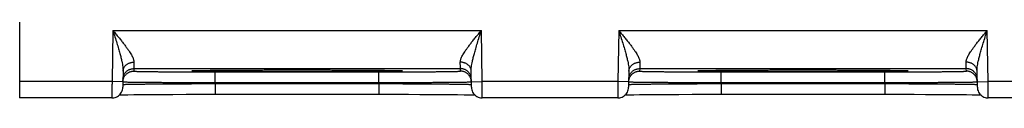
# Model space of a CAD drawing. Header units: inches. Extents: x 0 to 22, y 0 to 17.
# Tile 16 of 30: x 13.572 to 15.382, y 11.071 to 11.196. Entities that reach past the tile are written whole.
import ezdxf

# ---------------------------------------------------------------- set-up
doc = ezdxf.new("R2010")
doc.units = ezdxf.units.IN
doc.header["$LTSCALE"] = 1.21
doc.header["$MEASUREMENT"] = 0
doc.layers.get('0').update_dxf_attribs({"linetype": 'CONTINUOUS'})

msp = doc.modelspace()

# ---------------------------------------------------------------- linework, layer by layer
at = {"color": 7, "linetype": 'CONTINUOUS'}
for p, q in [((13.572, 11.1009), (13.572, 11.2367)), ((13.7433, 11.1948), (13.7417, 11.1009)), ((13.7433, 11.1948), (14.4207, 11.1948)), ((14.4223, 11.1009), (14.4207, 11.1948)), ((14.6733, 11.1948), (14.6717, 11.1009)), ((14.6733, 11.1948), (15.3507, 11.1948)), ((15.3523, 11.1009), (15.3507, 11.1948)), ((13.762, 11.1203), (13.7615, 11.0905)), ((13.7818, 11.1248), (13.7817, 11.1201)), ((13.7818, 11.1248), (14.3822, 11.1248)), ((13.8909, 11.1209), (13.8913, 11.1209)), ((13.8913, 11.1209), (13.8918, 11.1209)), ((13.8918, 11.1209), (13.8923, 11.121)), ((13.8923, 11.121), (13.8934, 11.121)), ((13.8934, 11.121), (13.8947, 11.1211)), ((13.8947, 11.1211), (13.8969, 11.1211)), ((13.8969, 11.1211), (13.8999, 11.1212)), ((13.8999, 11.1212), (13.9047, 11.1213)), ((13.9047, 11.1213), (13.9124, 11.1215)), ((13.9124, 11.1215), (13.922, 11.1216)), ((13.922, 11.1216), (13.9338, 11.1217)), ((13.9316, 11.1188), (14.2324, 11.1188)), ((13.9316, 11.0991), (13.9316, 11.1188)), ((13.9338, 11.1217), (13.9481, 11.1219)), ((13.9481, 11.1219), (13.9659, 11.122)), ((13.9659, 11.122), (13.9841, 11.1221)), ((13.9841, 11.1221), (14.0056, 11.1222)), ((14.0056, 11.1222), (14.0301, 11.1223)), ((14.0301, 11.1223), (14.0579, 11.1223)), ((14.0579, 11.1223), (14.082, 11.1223)), ((14.082, 11.1223), (14.1072, 11.1223)), ((14.1072, 11.1223), (14.1306, 11.1223)), ((14.1306, 11.1223), (14.1564, 11.1222)), ((14.1564, 11.1222), (14.1788, 11.1221)), ((14.1788, 11.1221), (14.198, 11.122)), ((14.198, 11.122), (14.2142, 11.1219)), ((14.2142, 11.1219), (14.23, 11.1217)), ((14.23, 11.1217), (14.2424, 11.1216)), ((14.2324, 11.0991), (14.2324, 11.1188)), ((14.2424, 11.1216), (14.252, 11.1215)), ((14.252, 11.1215), (14.2595, 11.1213)), ((14.2595, 11.1213), (14.2643, 11.1212)), ((14.2643, 11.1212), (14.2673, 11.1211)), ((14.2673, 11.1211), (14.2691, 11.1211)), ((14.2691, 11.1211), (14.2706, 11.121)), ((14.2706, 11.121), (14.2714, 11.121)), ((14.2714, 11.121), (14.2721, 11.121)), ((14.2721, 11.121), (14.2726, 11.1209)), ((14.3823, 11.1201), (14.3822, 11.1248)), ((14.4025, 11.0905), (14.402, 11.1203)), ((14.692, 11.1203), (14.6915, 11.0905)), ((14.7118, 11.1248), (14.7117, 11.1201)), ((14.7118, 11.1248), (15.3122, 11.1248)), ((14.8209, 11.1209), (14.8213, 11.1209)), ((14.8213, 11.1209), (14.8218, 11.1209)), ((14.8218, 11.1209), (14.8223, 11.121)), ((14.8223, 11.121), (14.8234, 11.121)), ((14.8234, 11.121), (14.8247, 11.1211)), ((14.8247, 11.1211), (14.8269, 11.1211)), ((14.8269, 11.1211), (14.8299, 11.1212)), ((14.8299, 11.1212), (14.8347, 11.1213)), ((14.8347, 11.1213), (14.8424, 11.1215)), ((14.8424, 11.1215), (14.852, 11.1216)), ((14.852, 11.1216), (14.8638, 11.1217)), ((14.8616, 11.1188), (15.1624, 11.1188)), ((14.8616, 11.0991), (14.8616, 11.1188)), ((14.8638, 11.1217), (14.8781, 11.1219)), ((14.8781, 11.1219), (14.8959, 11.122)), ((14.8959, 11.122), (14.9141, 11.1221)), ((14.9141, 11.1221), (14.9356, 11.1222)), ((14.9356, 11.1222), (14.9601, 11.1223)), ((14.9601, 11.1223), (14.9879, 11.1223)), ((14.9879, 11.1223), (15.012, 11.1223)), ((15.012, 11.1223), (15.0372, 11.1223)), ((15.0372, 11.1223), (15.0606, 11.1223)), ((15.0606, 11.1223), (15.0864, 11.1222)), ((15.0864, 11.1222), (15.1088, 11.1221)), ((15.1088, 11.1221), (15.128, 11.122)), ((15.128, 11.122), (15.1442, 11.1219)), ((15.1442, 11.1219), (15.16, 11.1217)), ((15.16, 11.1217), (15.1724, 11.1216)), ((15.1624, 11.0991), (15.1624, 11.1188)), ((15.1724, 11.1216), (15.182, 11.1215)), ((15.182, 11.1215), (15.1895, 11.1213)), ((15.1895, 11.1213), (15.1943, 11.1212)), ((15.1943, 11.1212), (15.1973, 11.1211)), ((15.1973, 11.1211), (15.1991, 11.1211)), ((15.1991, 11.1211), (15.2006, 11.121)), ((15.2006, 11.121), (15.2014, 11.121)), ((15.2014, 11.121), (15.2021, 11.121)), ((15.2021, 11.121), (15.2026, 11.1209)), ((15.3123, 11.1201), (15.3122, 11.1248)), ((15.3325, 11.0905), (15.332, 11.1203)), ((13.7417, 11.1009), (13.572, 11.1009)), ((13.7617, 11.1005), (13.7417, 11.1009)), ((13.9316, 11.0991), (14.2324, 11.0991)), ((13.9316, 11.0972), (13.9316, 11.0991)), ((13.9316, 11.0972), (14.2324, 11.0972)), ((13.9316, 11.0972), (13.9316, 11.0776)), ((14.2324, 11.0972), (14.2324, 11.0991)), ((14.2324, 11.0972), (14.2324, 11.0776)), ((14.4023, 11.1005), (14.4223, 11.1009)), ((14.6717, 11.1009), (14.4223, 11.1009)), ((14.6917, 11.1005), (14.6717, 11.1009)), ((14.8616, 11.0991), (15.1624, 11.0991)), ((14.8616, 11.0972), (14.8616, 11.0991)), ((14.8616, 11.0972), (15.1624, 11.0972)), ((14.8616, 11.0972), (14.8616, 11.0776)), ((15.1624, 11.0972), (15.1624, 11.0991)), ((15.1624, 11.0972), (15.1624, 11.0776)), ((15.3323, 11.1005), (15.3523, 11.1009)), ((15.6017, 11.1009), (15.3523, 11.1009)), ((13.5725, 11.0709), (13.572, 11.0706)), ((13.7415, 11.0709), (13.5725, 11.0709)), ((13.7554, 11.0765), (13.7618, 11.0767)), ((13.7618, 11.0767), (13.771, 11.0768)), ((13.771, 11.0768), (13.7816, 11.0769)), ((13.7816, 11.0769), (13.795, 11.0771)), ((13.795, 11.0771), (13.8116, 11.0772)), ((13.8116, 11.0772), (13.8326, 11.0773)), ((13.8326, 11.0773), (13.8535, 11.0774)), ((13.8535, 11.0774), (13.8783, 11.0775)), ((13.8783, 11.0775), (13.8997, 11.0775)), ((13.8997, 11.0775), (13.9237, 11.0776)), ((13.9237, 11.0776), (14.2324, 11.0776)), ((14.2324, 11.0776), (14.2615, 11.0775)), ((14.2615, 11.0775), (14.2865, 11.0775)), ((14.2865, 11.0775), (14.3075, 11.0774)), ((14.3075, 11.0774), (14.3307, 11.0773)), ((14.3307, 11.0773), (14.3451, 11.0772)), ((14.3451, 11.0772), (14.3611, 11.0771)), ((14.3611, 11.0771), (14.377, 11.077)), ((14.377, 11.077), (14.3892, 11.0768)), ((14.3892, 11.0768), (14.3987, 11.0767)), ((14.3987, 11.0767), (14.406, 11.0766)), ((14.406, 11.0766), (14.4086, 11.0765)), ((14.6715, 11.0709), (14.4225, 11.0709)), ((14.6854, 11.0765), (14.6918, 11.0767)), ((14.6918, 11.0767), (14.701, 11.0768)), ((14.701, 11.0768), (14.7116, 11.0769)), ((14.7116, 11.0769), (14.725, 11.0771)), ((14.725, 11.0771), (14.7416, 11.0772)), ((14.7416, 11.0772), (14.7626, 11.0773)), ((14.7626, 11.0773), (14.7835, 11.0774)), ((14.7835, 11.0774), (14.8083, 11.0775)), ((14.8083, 11.0775), (14.8297, 11.0775)), ((14.8297, 11.0775), (14.8537, 11.0776)), ((14.8537, 11.0776), (15.1624, 11.0776)), ((15.1624, 11.0776), (15.1915, 11.0775)), ((15.1915, 11.0775), (15.2165, 11.0775)), ((15.2165, 11.0775), (15.2375, 11.0774)), ((15.2375, 11.0774), (15.2607, 11.0773)), ((15.2607, 11.0773), (15.2794, 11.0772)), ((15.2794, 11.0772), (15.2979, 11.0771)), ((15.2979, 11.0771), (15.3123, 11.0769)), ((15.3123, 11.0769), (15.3233, 11.0768)), ((15.3233, 11.0768), (15.3319, 11.0767)), ((15.6015, 11.0709), (15.3525, 11.0709))]:
    msp.add_line(p, q, dxfattribs=at)
for points in [[(13.8905, 11.1209), (13.8905, 11.1209), (13.8906, 11.1209), (13.8907, 11.1209), (13.8908, 11.1209), (13.8909, 11.1209)], [(14.2726, 11.1209), (14.273, 11.1209), (14.2732, 11.1209), (14.2733, 11.1209), (14.2734, 11.1209), (14.2734, 11.1209), (14.2735, 11.1209), (14.2735, 11.1209)], [(14.8205, 11.1209), (14.8205, 11.1209), (14.8206, 11.1209), (14.8207, 11.1209), (14.8208, 11.1209), (14.8209, 11.1209)], [(15.2026, 11.1209), (15.203, 11.1209), (15.2032, 11.1209), (15.2033, 11.1209), (15.2034, 11.1209), (15.2034, 11.1209), (15.2035, 11.1209), (15.2035, 11.1209)], [(13.7415, 11.0709), (13.7428, 11.0709), (13.7451, 11.0712), (13.7473, 11.0717), (13.7495, 11.0725), (13.7515, 11.0736), (13.7534, 11.0748), (13.7552, 11.0763), (13.7568, 11.0779), (13.7581, 11.0798), (13.7593, 11.0817), (13.7602, 11.0838), (13.7609, 11.086), (13.7613, 11.0883), (13.7615, 11.0905)], [(14.4025, 11.0905), (14.4027, 11.0883), (14.4031, 11.086), (14.4038, 11.0838), (14.4047, 11.0817), (14.4059, 11.0798), (14.4073, 11.0779), (14.4088, 11.0763), (14.4106, 11.0748), (14.4125, 11.0736), (14.4146, 11.0725), (14.4167, 11.0717), (14.4189, 11.0712), (14.4212, 11.0709), (14.4225, 11.0709)], [(14.6715, 11.0709), (14.6728, 11.0709), (14.6751, 11.0712), (14.6773, 11.0717), (14.6795, 11.0725), (14.6815, 11.0736), (14.6834, 11.0748), (14.6852, 11.0763), (14.6868, 11.0779), (14.6881, 11.0798), (14.6893, 11.0817), (14.6902, 11.0838), (14.6909, 11.086), (14.6913, 11.0883), (14.6915, 11.0905)], [(15.3325, 11.0905), (15.3327, 11.0883), (15.3331, 11.086), (15.3338, 11.0838), (15.3347, 11.0817), (15.3359, 11.0798), (15.3373, 11.0779), (15.3388, 11.0763), (15.3406, 11.0748), (15.3425, 11.0736), (15.3446, 11.0725), (15.3467, 11.0717), (15.3489, 11.0712), (15.3512, 11.0709), (15.3525, 11.0709)], [(15.3319, 11.0767), (15.3384, 11.0765), (15.3386, 11.0765)]]:
    msp.add_lwpolyline(points, dxfattribs=at)
for points, knots in [([(13.7433, 11.1948), (13.7446, 11.1908), (13.7471, 11.1831), (13.7505, 11.1719), (13.7536, 11.1618), (13.7561, 11.1529), (13.7581, 11.1453), (13.7597, 11.1386), (13.7608, 11.133), (13.7616, 11.1281), (13.762, 11.124), (13.7621, 11.1214), (13.762, 11.1203)], [0, 0, 0, 0, 0.162438, 0.317051, 0.454962, 0.573843, 0.676068, 0.763714, 0.83848, 0.901895, 0.955306, 1, 1, 1, 1]), ([(13.7433, 11.1948), (13.7451, 11.1926), (13.7487, 11.1884), (13.7539, 11.1821), (13.7588, 11.1761), (13.7633, 11.1704), (13.7673, 11.1652), (13.7708, 11.1604), (13.7737, 11.1561), (13.7762, 11.1522), (13.7781, 11.1488), (13.7797, 11.1457), (13.7808, 11.143), (13.7815, 11.1406), (13.782, 11.1385), (13.782, 11.1372), (13.782, 11.1366)], [0, 0, 0, 0, 0.118958, 0.234905, 0.345356, 0.448062, 0.541645, 0.625462, 0.699438, 0.763969, 0.819741, 0.86761, 0.908559, 0.943575, 0.973695, 1, 1, 1, 1]), ([(14.382, 11.1366), (14.382, 11.1372), (14.382, 11.1385), (14.3825, 11.1406), (14.3832, 11.143), (14.3843, 11.1457), (14.3859, 11.1488), (14.3878, 11.1522), (14.3903, 11.1561), (14.3932, 11.1604), (14.3967, 11.1652), (14.4008, 11.1704), (14.4052, 11.1761), (14.4101, 11.1821), (14.4153, 11.1884), (14.4189, 11.1926), (14.4207, 11.1948)], [0, 0, 0, 0, 0.026305, 0.056425, 0.091441, 0.13239, 0.180259, 0.236031, 0.300562, 0.374538, 0.458354, 0.551938, 0.654643, 0.765095, 0.881042, 1, 1, 1, 1]), ([(14.402, 11.1203), (14.402, 11.1214), (14.402, 11.124), (14.4024, 11.1281), (14.4032, 11.133), (14.4043, 11.1386), (14.4059, 11.1453), (14.4079, 11.1529), (14.4104, 11.1618), (14.4135, 11.1719), (14.4169, 11.1831), (14.4194, 11.1908), (14.4207, 11.1948)], [0, 0, 0, 0, 0.044694, 0.098106, 0.161521, 0.236287, 0.323933, 0.426157, 0.545038, 0.682949, 0.837563, 1, 1, 1, 1]), ([(14.6733, 11.1948), (14.6746, 11.1908), (14.6771, 11.1831), (14.6805, 11.1719), (14.6836, 11.1618), (14.6861, 11.1529), (14.6881, 11.1453), (14.6897, 11.1386), (14.6908, 11.133), (14.6916, 11.1281), (14.692, 11.124), (14.6921, 11.1214), (14.692, 11.1203)], [0, 0, 0, 0, 0.162438, 0.317051, 0.454962, 0.573843, 0.676068, 0.763714, 0.83848, 0.901895, 0.955306, 1, 1, 1, 1]), ([(14.6733, 11.1948), (14.6751, 11.1926), (14.6787, 11.1884), (14.6839, 11.1821), (14.6888, 11.1761), (14.6933, 11.1704), (14.6973, 11.1652), (14.7008, 11.1604), (14.7037, 11.1561), (14.7062, 11.1522), (14.7081, 11.1488), (14.7097, 11.1457), (14.7108, 11.143), (14.7115, 11.1406), (14.712, 11.1385), (14.712, 11.1372), (14.712, 11.1366)], [0, 0, 0, 0, 0.118958, 0.234905, 0.345356, 0.448062, 0.541645, 0.625462, 0.699438, 0.763969, 0.819741, 0.86761, 0.908559, 0.943575, 0.973695, 1, 1, 1, 1]), ([(15.312, 11.1366), (15.312, 11.1372), (15.312, 11.1385), (15.3125, 11.1406), (15.3132, 11.143), (15.3143, 11.1457), (15.3159, 11.1488), (15.3178, 11.1522), (15.3203, 11.1561), (15.3232, 11.1604), (15.3267, 11.1652), (15.3308, 11.1704), (15.3352, 11.1761), (15.3401, 11.1821), (15.3453, 11.1884), (15.3489, 11.1926), (15.3507, 11.1948)], [0, 0, 0, 0, 0.026305, 0.056425, 0.091441, 0.13239, 0.180259, 0.236031, 0.300562, 0.374538, 0.458354, 0.551938, 0.654643, 0.765095, 0.881042, 1, 1, 1, 1]), ([(15.332, 11.1203), (15.332, 11.1214), (15.332, 11.124), (15.3324, 11.1281), (15.3332, 11.133), (15.3343, 11.1386), (15.3359, 11.1453), (15.3379, 11.1529), (15.3404, 11.1618), (15.3435, 11.1719), (15.3469, 11.1831), (15.3494, 11.1908), (15.3507, 11.1948)], [0, 0, 0, 0, 0.044694, 0.098106, 0.161521, 0.236287, 0.323933, 0.426157, 0.545038, 0.682949, 0.837563, 1, 1, 1, 1]), ([(13.762, 11.1203), (13.762, 11.1209), (13.7621, 11.1221), (13.7626, 11.124), (13.7632, 11.1257), (13.7641, 11.1274), (13.7652, 11.1291), (13.7665, 11.1305), (13.768, 11.1319), (13.7696, 11.1331), (13.7715, 11.1342), (13.7734, 11.135), (13.7755, 11.1357), (13.7776, 11.1362), (13.7798, 11.1365), (13.7813, 11.1366), (13.782, 11.1366)], [0, 0, 0, 0, 0.064816, 0.129985, 0.195836, 0.262657, 0.330674, 0.400048, 0.470863, 0.54313, 0.61679, 0.691722, 0.767748, 0.844645, 0.922156, 1, 1, 1, 1]), ([(13.782, 11.1366), (13.782, 11.1356), (13.782, 11.1337), (13.7819, 11.1311), (13.7819, 11.1289), (13.7818, 11.1272), (13.7818, 11.126), (13.7818, 11.1252), (13.7818, 11.1249), (13.7818, 11.1248)], [0, 0, 0, 0, 0.256092, 0.476548, 0.65982, 0.804655, 0.910066, 0.97533, 1, 1, 1, 1]), ([(14.402, 11.1203), (14.402, 11.1209), (14.4019, 11.1221), (14.4015, 11.124), (14.4008, 11.1257), (14.3999, 11.1274), (14.3988, 11.1291), (14.3975, 11.1305), (14.396, 11.1319), (14.3944, 11.1331), (14.3925, 11.1342), (14.3906, 11.135), (14.3885, 11.1357), (14.3864, 11.1362), (14.3842, 11.1365), (14.3827, 11.1366), (14.382, 11.1366)], [0, 0, 0, 0, 0.064818, 0.129988, 0.19584, 0.262662, 0.33068, 0.400054, 0.470869, 0.543136, 0.616796, 0.691728, 0.767752, 0.844648, 0.922158, 1, 1, 1, 1]), ([(14.3822, 11.1248), (14.3822, 11.1249), (14.3822, 11.1252), (14.3822, 11.126), (14.3822, 11.1272), (14.3821, 11.1289), (14.3821, 11.1311), (14.382, 11.1337), (14.382, 11.1356), (14.382, 11.1366)], [0, 0, 0, 0, 0.02467, 0.089934, 0.195345, 0.34018, 0.523452, 0.743911, 1, 1, 1, 1]), ([(14.692, 11.1203), (14.692, 11.1209), (14.6921, 11.1221), (14.6926, 11.124), (14.6932, 11.1257), (14.6941, 11.1274), (14.6952, 11.1291), (14.6965, 11.1305), (14.698, 11.1319), (14.6996, 11.1331), (14.7015, 11.1342), (14.7034, 11.135), (14.7055, 11.1357), (14.7076, 11.1362), (14.7098, 11.1365), (14.7113, 11.1366), (14.712, 11.1366)], [0, 0, 0, 0, 0.064816, 0.129985, 0.195836, 0.262657, 0.330674, 0.400048, 0.470863, 0.54313, 0.61679, 0.691722, 0.767748, 0.844645, 0.922156, 1, 1, 1, 1]), ([(14.712, 11.1366), (14.712, 11.1356), (14.712, 11.1337), (14.7119, 11.1311), (14.7119, 11.1289), (14.7118, 11.1272), (14.7118, 11.126), (14.7118, 11.1252), (14.7118, 11.1249), (14.7118, 11.1248)], [0, 0, 0, 0, 0.256092, 0.476548, 0.65982, 0.804655, 0.910066, 0.97533, 1, 1, 1, 1]), ([(15.332, 11.1203), (15.332, 11.1209), (15.3319, 11.1221), (15.3315, 11.124), (15.3308, 11.1257), (15.3299, 11.1274), (15.3288, 11.1291), (15.3275, 11.1305), (15.326, 11.1319), (15.3244, 11.1331), (15.3225, 11.1342), (15.3206, 11.135), (15.3185, 11.1357), (15.3164, 11.1362), (15.3142, 11.1365), (15.3127, 11.1366), (15.312, 11.1366)], [0, 0, 0, 0, 0.064818, 0.129988, 0.19584, 0.262662, 0.33068, 0.400054, 0.470869, 0.543136, 0.616796, 0.691728, 0.767752, 0.844648, 0.922158, 1, 1, 1, 1]), ([(15.3122, 11.1248), (15.3122, 11.1249), (15.3122, 11.1252), (15.3122, 11.126), (15.3122, 11.1272), (15.3121, 11.1289), (15.3121, 11.1311), (15.312, 11.1337), (15.312, 11.1356), (15.312, 11.1366)], [0, 0, 0, 0, 0.02467, 0.089934, 0.195345, 0.34018, 0.523452, 0.743911, 1, 1, 1, 1]), ([(13.7618, 11.1051), (13.7618, 11.1059), (13.7619, 11.1074), (13.7623, 11.1095), (13.7629, 11.1117), (13.7638, 11.1137), (13.7649, 11.1156), (13.7662, 11.1174), (13.7677, 11.1191), (13.7694, 11.1205), (13.7712, 11.1218), (13.7732, 11.1229), (13.7752, 11.1237), (13.7774, 11.1243), (13.7795, 11.1247), (13.781, 11.1248), (13.7818, 11.1248)], [0, 0, 0, 0, 0.071429, 0.142858, 0.214287, 0.285715, 0.357144, 0.428573, 0.500001, 0.57143, 0.642858, 0.714286, 0.785715, 0.857143, 0.928572, 1, 1, 1, 1]), ([(13.7623, 11.105), (13.7625, 11.1057), (13.7629, 11.107), (13.7637, 11.109), (13.7648, 11.111), (13.7661, 11.1128), (13.7676, 11.1144), (13.7693, 11.1159), (13.7711, 11.1171), (13.7731, 11.1182), (13.7751, 11.119), (13.7773, 11.1197), (13.7795, 11.12), (13.7809, 11.1201), (13.7817, 11.1201)], [0, 0, 0, 0, 0.078739, 0.162489, 0.246239, 0.329989, 0.413739, 0.49749, 0.581241, 0.664992, 0.748744, 0.832496, 0.916248, 1, 1, 1, 1]), ([(13.7817, 11.1201), (13.7817, 11.12), (13.7824, 11.1201), (13.7832, 11.1199), (13.7851, 11.1199), (13.7874, 11.1197), (13.7905, 11.1197), (13.7943, 11.1196), (13.7987, 11.1195), (13.8037, 11.1194), (13.8093, 11.1193), (13.8155, 11.1193), (13.8222, 11.1192), (13.8294, 11.1191), (13.8372, 11.1191), (13.8453, 11.119), (13.8539, 11.119), (13.8628, 11.1189), (13.872, 11.1189), (13.8816, 11.1189), (13.8913, 11.1188), (13.9013, 11.1188), (13.9113, 11.1188), (13.9215, 11.1188), (13.9283, 11.1188), (13.9316, 11.1188)], [0, 0, 0, 0, 0.002366, 0.009297, 0.020858, 0.037009, 0.057668, 0.08272, 0.112038, 0.145509, 0.182987, 0.224284, 0.269203, 0.31753, 0.369049, 0.423529, 0.480695, 0.540265, 0.601974, 0.665569, 0.73078, 0.79724, 0.864541, 0.93227, 1, 1, 1, 1]), ([(14.082, 11.119), (14.0779, 11.119), (14.0697, 11.119), (14.0575, 11.119), (14.0453, 11.119), (14.0332, 11.119), (14.0213, 11.119), (14.0096, 11.1191), (13.9983, 11.1191), (13.9872, 11.1192), (13.9766, 11.1192), (13.9664, 11.1193), (13.9567, 11.1194), (13.9475, 11.1194), (13.9389, 11.1195), (13.9308, 11.1196), (13.9234, 11.1197), (13.9166, 11.1198), (13.9105, 11.1199), (13.9052, 11.1199), (13.9005, 11.1201), (13.8966, 11.1201), (13.8935, 11.1203), (13.8909, 11.1203), (13.8897, 11.1206), (13.8884, 11.1203), (13.8884, 11.121), (13.8895, 11.1207), (13.8901, 11.1208), (13.8905, 11.1209)], [0, 0, 0, 0, 0.062671, 0.125411, 0.187871, 0.249707, 0.310588, 0.37019, 0.428228, 0.48449, 0.538767, 0.59085, 0.640513, 0.687533, 0.731716, 0.772888, 0.810877, 0.84553, 0.876707, 0.904271, 0.928113, 0.94814, 0.964262, 0.976419, 0.984567, 0.988677, 0.989231, 0.99333, 1, 1, 1, 1]), ([(13.8908, 11.1209), (13.8915, 11.121), (13.8935, 11.121), (13.8966, 11.1212), (13.9005, 11.1212), (13.9051, 11.1213), (13.9105, 11.1214), (13.9166, 11.1215), (13.9234, 11.1216), (13.9308, 11.1217), (13.9371, 11.1218), (13.9409, 11.1218), (13.942, 11.1218)], [0, 0, 0, 0, 0.046429, 0.108003, 0.184504, 0.275592, 0.380893, 0.500004, 0.632402, 0.777541, 0.934849, 1, 1, 1, 1]), ([(13.942, 11.1218), (13.9438, 11.1218), (13.9486, 11.1219), (13.9567, 11.1219), (13.9664, 11.122), (13.9766, 11.1221), (13.9872, 11.1221), (13.9982, 11.1222), (14.0096, 11.1222), (14.0212, 11.1222), (14.0331, 11.1223), (14.0452, 11.1223), (14.0575, 11.1223), (14.0688, 11.1223), (14.076, 11.1223), (14.0792, 11.1223)], [0, 0, 0, 0, 0.038743, 0.105885, 0.176802, 0.251174, 0.328677, 0.409016, 0.491902, 0.577038, 0.664015, 0.752361, 0.841596, 0.931227, 1, 1, 1, 1]), ([(14.2735, 11.1209), (14.2739, 11.1208), (14.2745, 11.1207), (14.2756, 11.121), (14.2756, 11.1203), (14.2743, 11.1206), (14.2731, 11.1203), (14.2705, 11.1203), (14.2675, 11.1201), (14.2635, 11.1201), (14.2589, 11.1199), (14.2535, 11.1199), (14.2474, 11.1198), (14.2406, 11.1197), (14.2332, 11.1196), (14.2251, 11.1195), (14.2165, 11.1194), (14.2073, 11.1194), (14.1976, 11.1193), (14.1874, 11.1192), (14.1768, 11.1192), (14.1658, 11.1191), (14.1544, 11.1191), (14.1428, 11.119), (14.1309, 11.119), (14.1188, 11.119), (14.1066, 11.119), (14.0943, 11.119), (14.0861, 11.119), (14.082, 11.119)], [0, 0, 0, 0, 0.006666, 0.010775, 0.011329, 0.015428, 0.023567, 0.035717, 0.05183, 0.071849, 0.095685, 0.123241, 0.15441, 0.189057, 0.227037, 0.268202, 0.31238, 0.359394, 0.409051, 0.461128, 0.515397, 0.571652, 0.629691, 0.689305, 0.750208, 0.812069, 0.874554, 0.937315, 1, 1, 1, 1]), ([(14.0852, 11.1223), (14.0882, 11.1223), (14.0953, 11.1223), (14.1065, 11.1223), (14.1188, 11.1223), (14.1308, 11.1223), (14.1427, 11.1222), (14.1544, 11.1222), (14.1658, 11.1222), (14.1768, 11.1221), (14.1874, 11.1221), (14.1976, 11.122), (14.2073, 11.1219), (14.2155, 11.1219), (14.2205, 11.1218), (14.2224, 11.1218)], [0, 0, 0, 0, 0.066353, 0.155895, 0.245037, 0.333288, 0.420177, 0.50524, 0.588072, 0.668367, 0.745831, 0.820162, 0.89104, 0.958147, 1, 1, 1, 1]), ([(14.2224, 11.1218), (14.2234, 11.1218), (14.227, 11.1218), (14.2332, 11.1217), (14.2406, 11.1216), (14.2474, 11.1215), (14.2535, 11.1214), (14.2589, 11.1213), (14.2635, 11.1212), (14.2674, 11.1212), (14.2705, 11.121), (14.2725, 11.121), (14.2732, 11.1209)], [0, 0, 0, 0, 0.05724, 0.215863, 0.362221, 0.495729, 0.615844, 0.722038, 0.813895, 0.891051, 0.953162, 1, 1, 1, 1]), ([(14.2324, 11.1188), (14.2358, 11.1188), (14.2425, 11.1188), (14.2527, 11.1188), (14.2627, 11.1188), (14.2727, 11.1188), (14.2824, 11.1189), (14.292, 11.1189), (14.3012, 11.1189), (14.3101, 11.119), (14.3187, 11.119), (14.3268, 11.1191), (14.3346, 11.1191), (14.3418, 11.1192), (14.3485, 11.1193), (14.3547, 11.1193), (14.3603, 11.1194), (14.3653, 11.1195), (14.3697, 11.1196), (14.3735, 11.1197), (14.3766, 11.1197), (14.3789, 11.1199), (14.3808, 11.1199), (14.3816, 11.1201), (14.3823, 11.12), (14.3823, 11.1201)], [0, 0, 0, 0, 0.067728, 0.135453, 0.202748, 0.269201, 0.334409, 0.398003, 0.459713, 0.519285, 0.576452, 0.630933, 0.682453, 0.730781, 0.775701, 0.816999, 0.854478, 0.887951, 0.91727, 0.942323, 0.962986, 0.97914, 0.990702, 0.997634, 1, 1, 1, 1]), ([(14.4022, 11.1051), (14.4022, 11.1059), (14.4021, 11.1074), (14.4017, 11.1095), (14.4011, 11.1117), (14.4002, 11.1137), (14.3991, 11.1156), (14.3978, 11.1174), (14.3963, 11.1191), (14.3946, 11.1205), (14.3928, 11.1218), (14.3908, 11.1229), (14.3888, 11.1237), (14.3867, 11.1243), (14.3845, 11.1247), (14.383, 11.1248), (14.3822, 11.1248)], [0, 0, 0, 0, 0.071429, 0.142858, 0.214286, 0.285715, 0.357144, 0.428572, 0.500001, 0.571429, 0.642858, 0.714286, 0.785715, 0.857143, 0.928572, 1, 1, 1, 1]), ([(14.4017, 11.105), (14.4016, 11.1057), (14.4011, 11.107), (14.4003, 11.109), (14.3992, 11.111), (14.3979, 11.1128), (14.3964, 11.1144), (14.3947, 11.1159), (14.3929, 11.1171), (14.3909, 11.1182), (14.3889, 11.119), (14.3867, 11.1197), (14.3845, 11.12), (14.3831, 11.1201), (14.3823, 11.1201)], [0, 0, 0, 0, 0.078739, 0.162489, 0.246239, 0.329989, 0.413739, 0.49749, 0.581241, 0.664992, 0.748744, 0.832496, 0.916248, 1, 1, 1, 1]), ([(14.6918, 11.1051), (14.6918, 11.1059), (14.6919, 11.1074), (14.6923, 11.1095), (14.6929, 11.1117), (14.6938, 11.1137), (14.6949, 11.1156), (14.6962, 11.1174), (14.6977, 11.1191), (14.6994, 11.1205), (14.7012, 11.1218), (14.7032, 11.1229), (14.7052, 11.1237), (14.7074, 11.1243), (14.7095, 11.1247), (14.711, 11.1248), (14.7118, 11.1248)], [0, 0, 0, 0, 0.071429, 0.142858, 0.214287, 0.285715, 0.357144, 0.428573, 0.500001, 0.57143, 0.642858, 0.714286, 0.785715, 0.857143, 0.928572, 1, 1, 1, 1]), ([(14.6923, 11.105), (14.6925, 11.1057), (14.6929, 11.107), (14.6937, 11.109), (14.6948, 11.111), (14.6961, 11.1128), (14.6976, 11.1144), (14.6993, 11.1159), (14.7011, 11.1171), (14.7031, 11.1182), (14.7051, 11.119), (14.7073, 11.1197), (14.7095, 11.12), (14.7109, 11.1201), (14.7117, 11.1201)], [0, 0, 0, 0, 0.078739, 0.162489, 0.246239, 0.329989, 0.413739, 0.49749, 0.581241, 0.664992, 0.748744, 0.832496, 0.916248, 1, 1, 1, 1]), ([(14.7117, 11.1201), (14.7117, 11.12), (14.7124, 11.1201), (14.7132, 11.1199), (14.7151, 11.1199), (14.7174, 11.1197), (14.7205, 11.1197), (14.7243, 11.1196), (14.7287, 11.1195), (14.7337, 11.1194), (14.7393, 11.1193), (14.7455, 11.1193), (14.7522, 11.1192), (14.7594, 11.1191), (14.7672, 11.1191), (14.7753, 11.119), (14.7839, 11.119), (14.7928, 11.1189), (14.802, 11.1189), (14.8116, 11.1189), (14.8213, 11.1188), (14.8313, 11.1188), (14.8413, 11.1188), (14.8515, 11.1188), (14.8583, 11.1188), (14.8616, 11.1188)], [0, 0, 0, 0, 0.002366, 0.009297, 0.020858, 0.037009, 0.057668, 0.08272, 0.112038, 0.145509, 0.182987, 0.224284, 0.269203, 0.31753, 0.369049, 0.423529, 0.480695, 0.540265, 0.601974, 0.665569, 0.73078, 0.79724, 0.864541, 0.93227, 1, 1, 1, 1]), ([(15.012, 11.119), (15.0079, 11.119), (14.9997, 11.119), (14.9875, 11.119), (14.9753, 11.119), (14.9632, 11.119), (14.9513, 11.119), (14.9396, 11.1191), (14.9283, 11.1191), (14.9172, 11.1192), (14.9066, 11.1192), (14.8964, 11.1193), (14.8867, 11.1194), (14.8775, 11.1194), (14.8689, 11.1195), (14.8608, 11.1196), (14.8534, 11.1197), (14.8466, 11.1198), (14.8405, 11.1199), (14.8352, 11.1199), (14.8305, 11.1201), (14.8266, 11.1201), (14.8235, 11.1203), (14.8209, 11.1203), (14.8197, 11.1206), (14.8184, 11.1203), (14.8184, 11.121), (14.8195, 11.1207), (14.8201, 11.1208), (14.8205, 11.1209)], [0, 0, 0, 0, 0.062671, 0.125411, 0.187871, 0.249707, 0.310588, 0.37019, 0.428228, 0.48449, 0.538767, 0.59085, 0.640513, 0.687533, 0.731716, 0.772888, 0.810877, 0.84553, 0.876707, 0.904271, 0.928113, 0.94814, 0.964262, 0.976419, 0.984567, 0.988677, 0.989231, 0.99333, 1, 1, 1, 1]), ([(14.8208, 11.1209), (14.8215, 11.121), (14.8235, 11.121), (14.8266, 11.1212), (14.8305, 11.1212), (14.8351, 11.1213), (14.8405, 11.1214), (14.8466, 11.1215), (14.8534, 11.1216), (14.8608, 11.1217), (14.8671, 11.1218), (14.8709, 11.1218), (14.872, 11.1218)], [0, 0, 0, 0, 0.046429, 0.108003, 0.184504, 0.275592, 0.380893, 0.500004, 0.632402, 0.777541, 0.934849, 1, 1, 1, 1]), ([(14.872, 11.1218), (14.8738, 11.1218), (14.8786, 11.1219), (14.8867, 11.1219), (14.8964, 11.122), (14.9066, 11.1221), (14.9172, 11.1221), (14.9282, 11.1222), (14.9396, 11.1222), (14.9512, 11.1222), (14.9631, 11.1223), (14.9752, 11.1223), (14.9875, 11.1223), (14.9988, 11.1223), (15.006, 11.1223), (15.0092, 11.1223)], [0, 0, 0, 0, 0.038743, 0.105885, 0.176802, 0.251174, 0.328677, 0.409016, 0.491902, 0.577038, 0.664015, 0.752361, 0.841596, 0.931227, 1, 1, 1, 1]), ([(15.2035, 11.1209), (15.2039, 11.1208), (15.2045, 11.1207), (15.2056, 11.121), (15.2056, 11.1203), (15.2043, 11.1206), (15.2031, 11.1203), (15.2005, 11.1203), (15.1975, 11.1201), (15.1935, 11.1201), (15.1889, 11.1199), (15.1835, 11.1199), (15.1774, 11.1198), (15.1706, 11.1197), (15.1632, 11.1196), (15.1551, 11.1195), (15.1465, 11.1194), (15.1373, 11.1194), (15.1276, 11.1193), (15.1174, 11.1192), (15.1068, 11.1192), (15.0958, 11.1191), (15.0844, 11.1191), (15.0728, 11.119), (15.0609, 11.119), (15.0488, 11.119), (15.0366, 11.119), (15.0243, 11.119), (15.0161, 11.119), (15.012, 11.119)], [0, 0, 0, 0, 0.006666, 0.010775, 0.011329, 0.015428, 0.023567, 0.035717, 0.05183, 0.071849, 0.095685, 0.123241, 0.15441, 0.189057, 0.227037, 0.268202, 0.31238, 0.359394, 0.409051, 0.461128, 0.515397, 0.571652, 0.629691, 0.689305, 0.750208, 0.812069, 0.874554, 0.937315, 1, 1, 1, 1]), ([(15.0152, 11.1223), (15.0182, 11.1223), (15.0253, 11.1223), (15.0365, 11.1223), (15.0488, 11.1223), (15.0608, 11.1223), (15.0727, 11.1222), (15.0844, 11.1222), (15.0958, 11.1222), (15.1068, 11.1221), (15.1174, 11.1221), (15.1276, 11.122), (15.1373, 11.1219), (15.1455, 11.1219), (15.1505, 11.1218), (15.1524, 11.1218)], [0, 0, 0, 0, 0.066353, 0.155895, 0.245037, 0.333288, 0.420177, 0.50524, 0.588072, 0.668367, 0.745831, 0.820162, 0.89104, 0.958147, 1, 1, 1, 1]), ([(15.1524, 11.1218), (15.1534, 11.1218), (15.157, 11.1218), (15.1632, 11.1217), (15.1706, 11.1216), (15.1774, 11.1215), (15.1835, 11.1214), (15.1889, 11.1213), (15.1935, 11.1212), (15.1974, 11.1212), (15.2005, 11.121), (15.2025, 11.121), (15.2032, 11.1209)], [0, 0, 0, 0, 0.05724, 0.215863, 0.362221, 0.495729, 0.615844, 0.722038, 0.813895, 0.891051, 0.953162, 1, 1, 1, 1]), ([(15.1624, 11.1188), (15.1658, 11.1188), (15.1725, 11.1188), (15.1827, 11.1188), (15.1927, 11.1188), (15.2027, 11.1188), (15.2124, 11.1189), (15.222, 11.1189), (15.2312, 11.1189), (15.2401, 11.119), (15.2487, 11.119), (15.2568, 11.1191), (15.2646, 11.1191), (15.2718, 11.1192), (15.2785, 11.1193), (15.2847, 11.1193), (15.2903, 11.1194), (15.2953, 11.1195), (15.2997, 11.1196), (15.3035, 11.1197), (15.3066, 11.1197), (15.3089, 11.1199), (15.3108, 11.1199), (15.3116, 11.1201), (15.3123, 11.12), (15.3123, 11.1201)], [0, 0, 0, 0, 0.067728, 0.135453, 0.202748, 0.269201, 0.334409, 0.398003, 0.459713, 0.519285, 0.576452, 0.630933, 0.682453, 0.730781, 0.775701, 0.816999, 0.854478, 0.887951, 0.91727, 0.942323, 0.962986, 0.97914, 0.990702, 0.997634, 1, 1, 1, 1]), ([(15.3322, 11.1051), (15.3322, 11.1059), (15.3321, 11.1074), (15.3317, 11.1095), (15.3311, 11.1117), (15.3302, 11.1137), (15.3291, 11.1156), (15.3278, 11.1174), (15.3263, 11.1191), (15.3246, 11.1205), (15.3228, 11.1218), (15.3208, 11.1229), (15.3188, 11.1237), (15.3167, 11.1243), (15.3145, 11.1247), (15.313, 11.1248), (15.3122, 11.1248)], [0, 0, 0, 0, 0.071429, 0.142858, 0.214286, 0.285715, 0.357144, 0.428572, 0.500001, 0.571429, 0.642858, 0.714286, 0.785715, 0.857143, 0.928572, 1, 1, 1, 1]), ([(15.3317, 11.105), (15.3316, 11.1057), (15.3311, 11.107), (15.3303, 11.109), (15.3292, 11.111), (15.3279, 11.1128), (15.3264, 11.1144), (15.3247, 11.1159), (15.3229, 11.1171), (15.3209, 11.1182), (15.3189, 11.119), (15.3167, 11.1197), (15.3145, 11.12), (15.3131, 11.1201), (15.3123, 11.1201)], [0, 0, 0, 0, 0.078739, 0.162489, 0.246239, 0.329989, 0.413739, 0.49749, 0.581241, 0.664992, 0.748744, 0.832496, 0.916248, 1, 1, 1, 1]), ([(13.5725, 11.0709), (13.5725, 11.0709), (13.5725, 11.0712), (13.5724, 11.0715), (13.5724, 11.0722), (13.5723, 11.0732), (13.5723, 11.0744), (13.5722, 11.0759), (13.5722, 11.0777), (13.5722, 11.0797), (13.5721, 11.0818), (13.5721, 11.0842), (13.5721, 11.0867), (13.572, 11.0894), (13.572, 11.0922), (13.572, 11.095), (13.572, 11.0979), (13.572, 11.0999), (13.572, 11.1009)], [0, 0, 0, 0, 0.004195, 0.018003, 0.041329, 0.073969, 0.115616, 0.165866, 0.224233, 0.290149, 0.362972, 0.441994, 0.526447, 0.615507, 0.708308, 0.803948, 0.901495, 1, 1, 1, 1]), ([(13.7417, 11.1009), (13.7417, 11.0999), (13.7417, 11.098), (13.7417, 11.095), (13.7416, 11.0922), (13.7416, 11.0894), (13.7416, 11.0867), (13.7416, 11.0842), (13.7416, 11.0818), (13.7416, 11.0797), (13.7416, 11.0777), (13.7415, 11.0759), (13.7415, 11.0744), (13.7415, 11.0732), (13.7415, 11.0723), (13.7415, 11.0714), (13.7415, 11.0712), (13.7415, 11.0709), (13.7415, 11.0709)], [0, 0, 0, 0, 0.098186, 0.195559, 0.29115, 0.384004, 0.473179, 0.557763, 0.636915, 0.709857, 0.775874, 0.834326, 0.884645, 0.926336, 0.958992, 0.982296, 0.996024, 1, 1, 1, 1]), ([(13.7617, 11.1005), (13.7617, 11.1013), (13.7618, 11.1027), (13.7621, 11.1041), (13.7623, 11.1048)], [0, 0, 0, 0, 0.490254, 1, 1, 1, 1]), ([(13.762, 11.1004), (13.7626, 11.1005), (13.7633, 11.1002), (13.7652, 11.1003), (13.7677, 11.1002), (13.7709, 11.1001), (13.7749, 11.1001), (13.7794, 11.1), (13.7847, 11.0999), (13.7905, 11.0999), (13.797, 11.0998), (13.804, 11.0997), (13.8116, 11.0997), (13.8197, 11.0996), (13.8283, 11.0996), (13.8373, 11.0995), (13.8467, 11.0994), (13.8565, 11.0994), (13.8667, 11.0994), (13.877, 11.0993), (13.8877, 11.0993), (13.8985, 11.0992), (13.9095, 11.0992), (13.9205, 11.0992), (13.9279, 11.0992), (13.9316, 11.0991)], [0, 0, 0, 0, 0.006443, 0.017141, 0.032048, 0.051099, 0.074213, 0.101288, 0.132201, 0.166816, 0.204985, 0.246549, 0.291334, 0.33915, 0.389795, 0.443059, 0.498717, 0.556538, 0.616272, 0.677661, 0.740437, 0.804334, 0.869081, 0.934401, 1, 1, 1, 1]), ([(13.762, 11.0956), (13.7625, 11.0956), (13.7632, 11.0958), (13.7652, 11.0958), (13.7676, 11.0959), (13.7709, 11.096), (13.7748, 11.0961), (13.7794, 11.0962), (13.7846, 11.0963), (13.7905, 11.0964), (13.7969, 11.0964), (13.804, 11.0965), (13.8116, 11.0966), (13.8197, 11.0967), (13.8282, 11.0967), (13.8373, 11.0968), (13.8467, 11.0969), (13.8565, 11.0969), (13.8666, 11.097), (13.877, 11.097), (13.8876, 11.0971), (13.8985, 11.0971), (13.9094, 11.0972), (13.9205, 11.0972), (13.9279, 11.0972), (13.9316, 11.0972)], [0, 0, 0, 0, 0.006463, 0.017176, 0.032096, 0.051158, 0.074279, 0.101356, 0.13227, 0.166885, 0.205052, 0.24661, 0.291383, 0.339187, 0.389823, 0.443079, 0.498733, 0.556548, 0.616278, 0.677666, 0.740447, 0.80435, 0.869098, 0.934411, 1, 1, 1, 1]), ([(14.2324, 11.0991), (14.2361, 11.0992), (14.2435, 11.0992), (14.2545, 11.0992), (14.2655, 11.0992), (14.2763, 11.0993), (14.287, 11.0993), (14.2973, 11.0994), (14.3075, 11.0994), (14.3173, 11.0994), (14.3267, 11.0995), (14.3357, 11.0996), (14.3443, 11.0996), (14.3524, 11.0997), (14.36, 11.0997), (14.367, 11.0998), (14.3735, 11.0999), (14.3793, 11.0999), (14.3846, 11.1), (14.3892, 11.1001), (14.3931, 11.1001), (14.3963, 11.1002), (14.3988, 11.1003), (14.4007, 11.1002), (14.4015, 11.1005), (14.402, 11.1004)], [0, 0, 0, 0, 0.065596, 0.13091, 0.195649, 0.259536, 0.322301, 0.38368, 0.443405, 0.501215, 0.556863, 0.610118, 0.66076, 0.708579, 0.753372, 0.794948, 0.833132, 0.86776, 0.898684, 0.925767, 0.948888, 0.967945, 0.982856, 0.993556, 1, 1, 1, 1]), ([(14.2324, 11.0972), (14.2361, 11.0972), (14.2435, 11.0972), (14.2546, 11.0972), (14.2655, 11.0971), (14.2764, 11.0971), (14.287, 11.097), (14.2974, 11.097), (14.3075, 11.0969), (14.3173, 11.0969), (14.3267, 11.0968), (14.3358, 11.0967), (14.3443, 11.0967), (14.3524, 11.0966), (14.36, 11.0965), (14.3671, 11.0964), (14.3735, 11.0964), (14.3794, 11.0963), (14.3846, 11.0962), (14.3892, 11.0961), (14.3931, 11.096), (14.3964, 11.0959), (14.3988, 11.0958), (14.4008, 11.0958), (14.4015, 11.0956), (14.402, 11.0956)], [0, 0, 0, 0, 0.065586, 0.130894, 0.195634, 0.259527, 0.322299, 0.383676, 0.443395, 0.501198, 0.556841, 0.61009, 0.660722, 0.708529, 0.753312, 0.794882, 0.833063, 0.867691, 0.898616, 0.925702, 0.94883, 0.967897, 0.982821, 0.993536, 1, 1, 1, 1]), ([(14.4023, 11.1005), (14.4023, 11.1013), (14.4022, 11.1027), (14.4019, 11.1041), (14.4018, 11.1048)], [0, 0, 0, 0, 0.490254, 1, 1, 1, 1]), ([(14.4225, 11.0709), (14.4225, 11.0709), (14.4225, 11.0712), (14.4225, 11.0714), (14.4225, 11.0723), (14.4225, 11.0732), (14.4225, 11.0744), (14.4225, 11.0759), (14.4225, 11.0777), (14.4224, 11.0797), (14.4224, 11.0818), (14.4224, 11.0842), (14.4224, 11.0867), (14.4224, 11.0894), (14.4224, 11.0922), (14.4224, 11.095), (14.4223, 11.098), (14.4223, 11.0999), (14.4223, 11.1009)], [0, 0, 0, 0, 0.003976, 0.017704, 0.041008, 0.073664, 0.115355, 0.165674, 0.224126, 0.290143, 0.363085, 0.442237, 0.526821, 0.615996, 0.70885, 0.804441, 0.901814, 1, 1, 1, 1]), ([(14.6717, 11.1009), (14.6717, 11.0999), (14.6717, 11.098), (14.6717, 11.095), (14.6716, 11.0922), (14.6716, 11.0894), (14.6716, 11.0867), (14.6716, 11.0842), (14.6716, 11.0818), (14.6716, 11.0797), (14.6716, 11.0777), (14.6715, 11.0759), (14.6715, 11.0744), (14.6715, 11.0732), (14.6715, 11.0723), (14.6715, 11.0714), (14.6715, 11.0712), (14.6715, 11.0709), (14.6715, 11.0709)], [0, 0, 0, 0, 0.098186, 0.195559, 0.29115, 0.384004, 0.473179, 0.557763, 0.636915, 0.709857, 0.775874, 0.834326, 0.884645, 0.926336, 0.958992, 0.982296, 0.996024, 1, 1, 1, 1]), ([(14.6917, 11.1005), (14.6917, 11.1013), (14.6918, 11.1027), (14.6921, 11.1041), (14.6923, 11.1048)], [0, 0, 0, 0, 0.490254, 1, 1, 1, 1]), ([(14.692, 11.1004), (14.6926, 11.1005), (14.6933, 11.1002), (14.6952, 11.1003), (14.6977, 11.1002), (14.7009, 11.1001), (14.7049, 11.1001), (14.7094, 11.1), (14.7147, 11.0999), (14.7205, 11.0999), (14.727, 11.0998), (14.734, 11.0997), (14.7416, 11.0997), (14.7497, 11.0996), (14.7583, 11.0996), (14.7673, 11.0995), (14.7767, 11.0994), (14.7865, 11.0994), (14.7967, 11.0994), (14.807, 11.0993), (14.8177, 11.0993), (14.8285, 11.0992), (14.8395, 11.0992), (14.8505, 11.0992), (14.8579, 11.0992), (14.8616, 11.0991)], [0, 0, 0, 0, 0.006443, 0.017141, 0.032048, 0.051099, 0.074213, 0.101288, 0.132201, 0.166816, 0.204985, 0.246549, 0.291334, 0.33915, 0.389795, 0.443059, 0.498717, 0.556538, 0.616272, 0.677661, 0.740437, 0.804334, 0.869081, 0.934401, 1, 1, 1, 1]), ([(14.692, 11.0956), (14.6925, 11.0956), (14.6932, 11.0958), (14.6952, 11.0958), (14.6976, 11.0959), (14.7009, 11.096), (14.7048, 11.0961), (14.7094, 11.0962), (14.7146, 11.0963), (14.7205, 11.0964), (14.7269, 11.0964), (14.734, 11.0965), (14.7416, 11.0966), (14.7497, 11.0967), (14.7582, 11.0967), (14.7673, 11.0968), (14.7767, 11.0969), (14.7865, 11.0969), (14.7966, 11.097), (14.807, 11.097), (14.8176, 11.0971), (14.8285, 11.0971), (14.8394, 11.0972), (14.8505, 11.0972), (14.8579, 11.0972), (14.8616, 11.0972)], [0, 0, 0, 0, 0.006463, 0.017176, 0.032096, 0.051158, 0.074279, 0.101356, 0.13227, 0.166885, 0.205052, 0.24661, 0.291383, 0.339187, 0.389823, 0.443079, 0.498733, 0.556548, 0.616278, 0.677666, 0.740447, 0.80435, 0.869098, 0.934411, 1, 1, 1, 1]), ([(15.1624, 11.0991), (15.1661, 11.0992), (15.1735, 11.0992), (15.1845, 11.0992), (15.1955, 11.0992), (15.2063, 11.0993), (15.217, 11.0993), (15.2273, 11.0994), (15.2375, 11.0994), (15.2473, 11.0994), (15.2567, 11.0995), (15.2657, 11.0996), (15.2743, 11.0996), (15.2824, 11.0997), (15.29, 11.0997), (15.297, 11.0998), (15.3035, 11.0999), (15.3093, 11.0999), (15.3146, 11.1), (15.3192, 11.1001), (15.3231, 11.1001), (15.3263, 11.1002), (15.3288, 11.1003), (15.3307, 11.1002), (15.3315, 11.1005), (15.332, 11.1004)], [0, 0, 0, 0, 0.065596, 0.13091, 0.195649, 0.259536, 0.322301, 0.38368, 0.443405, 0.501215, 0.556863, 0.610118, 0.66076, 0.708579, 0.753372, 0.794948, 0.833132, 0.86776, 0.898684, 0.925767, 0.948888, 0.967945, 0.982856, 0.993556, 1, 1, 1, 1]), ([(15.1624, 11.0972), (15.1661, 11.0972), (15.1735, 11.0972), (15.1846, 11.0972), (15.1955, 11.0971), (15.2064, 11.0971), (15.217, 11.097), (15.2274, 11.097), (15.2375, 11.0969), (15.2473, 11.0969), (15.2567, 11.0968), (15.2658, 11.0967), (15.2743, 11.0967), (15.2824, 11.0966), (15.29, 11.0965), (15.2971, 11.0964), (15.3035, 11.0964), (15.3094, 11.0963), (15.3146, 11.0962), (15.3192, 11.0961), (15.3231, 11.096), (15.3264, 11.0959), (15.3288, 11.0958), (15.3308, 11.0958), (15.3315, 11.0956), (15.332, 11.0956)], [0, 0, 0, 0, 0.065586, 0.130894, 0.195634, 0.259527, 0.322299, 0.383676, 0.443395, 0.501198, 0.556841, 0.61009, 0.660722, 0.708529, 0.753312, 0.794882, 0.833063, 0.867691, 0.898616, 0.925702, 0.94883, 0.967897, 0.982821, 0.993536, 1, 1, 1, 1]), ([(15.3323, 11.1005), (15.3323, 11.1013), (15.3322, 11.1027), (15.3319, 11.1041), (15.3318, 11.1048)], [0, 0, 0, 0, 0.490254, 1, 1, 1, 1]), ([(15.3525, 11.0709), (15.3525, 11.0709), (15.3525, 11.0712), (15.3525, 11.0714), (15.3525, 11.0723), (15.3525, 11.0732), (15.3525, 11.0744), (15.3525, 11.0759), (15.3525, 11.0777), (15.3524, 11.0797), (15.3524, 11.0818), (15.3524, 11.0842), (15.3524, 11.0867), (15.3524, 11.0894), (15.3524, 11.0922), (15.3524, 11.095), (15.3523, 11.098), (15.3523, 11.0999), (15.3523, 11.1009)], [0, 0, 0, 0, 0.003976, 0.017704, 0.041008, 0.073664, 0.115355, 0.165674, 0.224126, 0.290143, 0.363085, 0.442237, 0.526821, 0.615996, 0.70885, 0.804441, 0.901814, 1, 1, 1, 1])]:
    msp.add_open_spline(points, degree=3, knots=knots, dxfattribs=at)
for points in [[(13.8905, 11.1209), (13.8906, 11.1209), (13.8907, 11.1209), (13.8908, 11.1209)], [(14.0792, 11.1223), (14.0801, 11.1223), (14.0811, 11.1223), (14.082, 11.1223)], [(14.082, 11.1223), (14.0831, 11.1223), (14.0841, 11.1223), (14.0852, 11.1223)], [(14.2732, 11.1209), (14.2733, 11.1209), (14.2734, 11.1209), (14.2735, 11.1209)], [(14.8205, 11.1209), (14.8206, 11.1209), (14.8207, 11.1209), (14.8208, 11.1209)], [(15.0092, 11.1223), (15.0101, 11.1223), (15.0111, 11.1223), (15.012, 11.1223)], [(15.012, 11.1223), (15.0131, 11.1223), (15.0141, 11.1223), (15.0152, 11.1223)], [(15.2032, 11.1209), (15.2033, 11.1209), (15.2034, 11.1209), (15.2035, 11.1209)], [(13.7617, 11.1005), (13.7617, 11.1003), (13.7619, 11.1004), (13.762, 11.1004)], [(13.7623, 11.1048), (13.7623, 11.1049), (13.7623, 11.1049), (13.7623, 11.105)], [(14.4018, 11.1048), (14.4017, 11.1049), (14.4017, 11.1049), (14.4017, 11.105)], [(14.402, 11.1004), (14.4021, 11.1004), (14.4023, 11.1003), (14.4023, 11.1005)], [(14.6917, 11.1005), (14.6917, 11.1003), (14.6919, 11.1004), (14.692, 11.1004)], [(14.6923, 11.1048), (14.6923, 11.1049), (14.6923, 11.1049), (14.6923, 11.105)], [(15.3318, 11.1048), (15.3317, 11.1049), (15.3317, 11.1049), (15.3317, 11.105)], [(15.332, 11.1004), (15.3321, 11.1004), (15.3323, 11.1003), (15.3323, 11.1005)], [(13.7616, 11.0956), (13.7616, 11.0957), (13.7618, 11.0957), (13.762, 11.0956)], [(14.402, 11.0956), (14.4022, 11.0957), (14.4024, 11.0957), (14.4024, 11.0956)], [(14.6916, 11.0956), (14.6916, 11.0957), (14.6918, 11.0957), (14.692, 11.0956)], [(15.332, 11.0956), (15.3322, 11.0957), (15.3324, 11.0957), (15.3324, 11.0956)]]:
    msp.add_open_spline(points, degree=3, dxfattribs=at)

doc.saveas('drawing.dxf')
